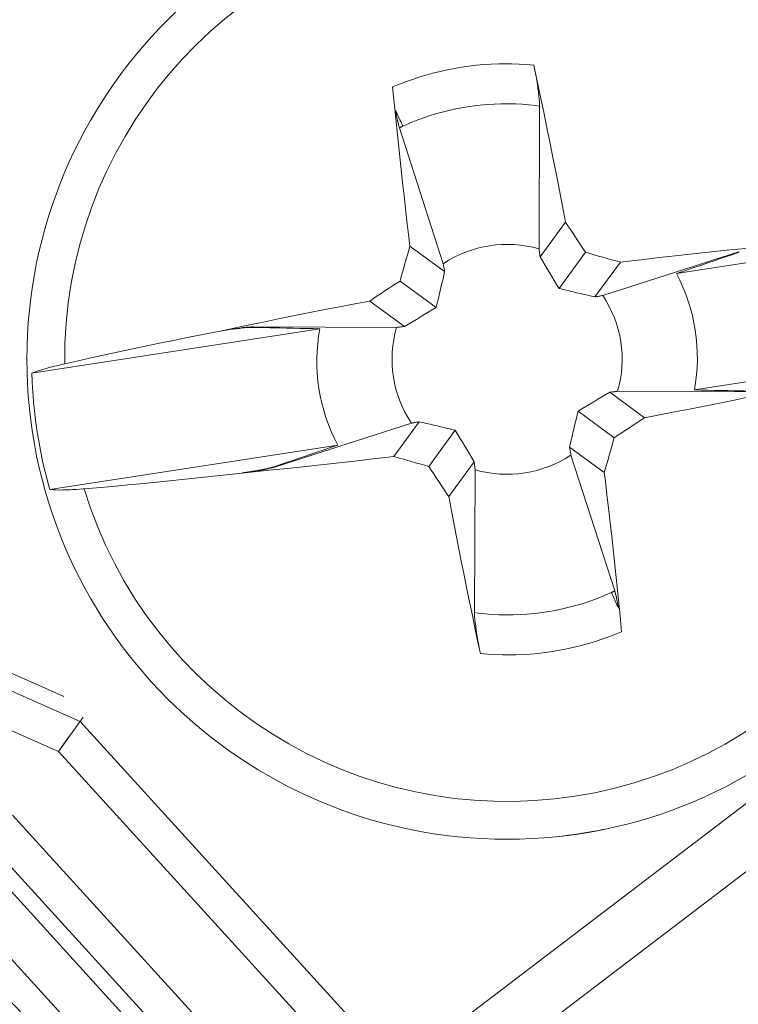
# Model space of a CAD drawing. Header units: inches. Extents: x 0 to 210, y -297 to 0.
# Tile 28 of 76: x 87.34 to 91.31, y -193.72 to -188.28. Entities that reach past the tile are written whole.
import ezdxf

# ---------------------------------------------------------------- set-up
doc = ezdxf.new("R2010")
doc.units = ezdxf.units.IN
doc.header["$MEASUREMENT"] = 0
doc.layers.add('Lag 4', color=7, linetype='Continuous')

msp = doc.modelspace()

# ---------------------------------------------------------------- linework, layer by layer
at = {"layer": 'Lag 4', "color": 7, "lineweight": 9, "true_color": 0xffffff}
for points in [[(89.4025, -188.6527), (89.4402, -188.6371), (89.4784, -188.6226), (89.517, -188.6089), (89.5464, -188.5993), (89.5856, -188.5874), (89.625, -188.5766), (89.6647, -188.5667), (89.7046, -188.5579), (89.7446, -188.5501), (89.7847, -188.5434), (89.825, -188.5377), (89.8654, -188.533), (89.9061, -188.5294), (89.9469, -188.5268), (89.9878, -188.5252), (90.0288, -188.5247), (90.0593, -188.525), (90.1003, -188.5263), (90.1411, -188.5286), (90.1817, -188.532)], [(90.1817, -188.5319), (90.1896, -188.5684), (90.2079, -188.655), (90.226, -188.7415), (90.2364, -188.7915), (90.2542, -188.8781), (90.2717, -188.9648), (90.2891, -189.0515), (90.3062, -189.1383), (90.3232, -189.2251), (90.34, -189.3119), (90.3565, -189.3988)], [(90.214, -188.758), (90.2137, -188.7439), (90.2134, -188.7401), (90.2134, -188.7398), (90.2116, -188.717), (90.2103, -188.7049), (90.2076, -188.6822), (90.2045, -188.6595), (90.2016, -188.6399), (90.1979, -188.6173), (90.194, -188.5948), (90.1907, -188.5767), (90.1864, -188.5543), (90.1817, -188.5319)], [(89.498, -189.5317), (89.492, -189.4818), (89.4817, -189.394), (89.4715, -189.3062), (89.4672, -189.2682), (89.4573, -189.1803), (89.4476, -189.0924), (89.4381, -189.0045), (89.4289, -188.9165), (89.4199, -188.8286), (89.4111, -188.7406), (89.4025, -188.6525)], [(90.214, -188.758), (90.1933, -188.7554), (90.1548, -188.7514), (90.1175, -188.7485), (90.0802, -188.7466), (90.0425, -188.7457), (90.0211, -188.7457), (90.0006, -188.7459), (89.9625, -188.7473), (89.9246, -188.7496), (89.9039, -188.7514), (89.8661, -188.7553), (89.8285, -188.7603), (89.791, -188.7664), (89.7537, -188.7735), (89.7503, -188.7742), (89.7132, -188.7824), (89.6763, -188.7916), (89.6397, -188.8018), (89.6034, -188.8131), (89.5674, -188.8253), (89.5317, -188.8385), (89.4964, -188.8528), (89.4934, -188.854), (89.4586, -188.8693)], [(90.214, -188.758), (90.2106, -189.5468)], [(89.4198, -188.7834), (89.4211, -188.7915), (89.4228, -188.801), (89.4245, -188.8105), (89.4263, -188.82), (89.4282, -188.8295), (89.4302, -188.8389), (89.4309, -188.8421), (89.433, -188.8515), (89.4353, -188.8609), (89.4373, -188.8685), (89.4401, -188.8778)], [(89.4198, -188.7834), (89.4201, -188.7842), (89.424, -188.7928), (89.4279, -188.8014), (89.4318, -188.8099), (89.4353, -188.8177), (89.4392, -188.8263), (89.4431, -188.8349), (89.447, -188.8435), (89.4509, -188.8521), (89.4547, -188.8606), (89.4586, -188.8692)], [(89.4586, -188.8692), (89.4577, -188.8696), (89.4558, -188.8705), (89.454, -188.8713), (89.453, -188.8718), (89.4512, -188.8726), (89.4493, -188.8735), (89.4475, -188.8743), (89.4456, -188.8752), (89.4438, -188.8761), (89.4419, -188.8769), (89.4401, -188.8778)], [(89.6819, -189.6287), (89.4401, -188.8778)], [(90.3565, -189.3988), (90.2162, -189.5905)], [(92.5577, -189.4374), (90.9687, -189.6833)], [(89.498, -189.5317), (89.6897, -189.672)], [(90.6595, -189.6205), (90.7066, -189.6149), (90.7903, -189.605), (90.874, -189.5953), (90.9105, -189.5911), (90.9942, -189.5817), (91.078, -189.5724), (91.1618, -189.5633), (91.2455, -189.5545), (91.3293, -189.5458), (91.4132, -189.5373), (91.497, -189.529)], [(90.2106, -189.5468), (90.2111, -189.5512), (90.2117, -189.5556), (90.2123, -189.5599), (90.2128, -189.5643), (90.2134, -189.5687), (90.214, -189.573), (90.2145, -189.5774), (90.2151, -189.5818), (90.2156, -189.5861), (90.2162, -189.5905)], [(90.4668, -189.5659), (90.3209, -189.7653)], [(90.5625, -189.8044), (91.3134, -189.5626)], [(90.9687, -189.6833), (90.9859, -189.6775), (91.0205, -189.6657), (91.0551, -189.6539), (91.0725, -189.648), (91.1071, -189.6362), (91.1417, -189.6244), (91.1764, -189.6127), (91.211, -189.6009), (91.2456, -189.5891), (91.2802, -189.5774), (91.3148, -189.5656)], [(89.6897, -189.672), (89.6889, -189.6677), (89.6881, -189.6634), (89.6874, -189.659), (89.6866, -189.6547), (89.6858, -189.6503), (89.685, -189.646), (89.6842, -189.6417), (89.6834, -189.6373), (89.6827, -189.633), (89.6819, -189.6287)], [(90.6595, -189.6205), (90.5192, -189.8123)], [(89.6428, -189.8703), (89.6454, -189.8596), (89.6502, -189.8398), (89.655, -189.82), (89.6572, -189.8109), (89.662, -189.7911), (89.6667, -189.7713), (89.6713, -189.7514), (89.676, -189.7316), (89.6806, -189.7117), (89.6852, -189.6919), (89.6897, -189.672)], [(89.4434, -189.7243), (89.6428, -189.8703)], [(90.3209, -189.7653), (90.3315, -189.7679), (90.3513, -189.7728), (90.3711, -189.7776), (90.3803, -189.7798), (90.4001, -189.7845), (90.4199, -189.7892), (90.4398, -189.7939), (90.4596, -189.7985), (90.4795, -189.8031), (90.4993, -189.8077), (90.5192, -189.8123)], [(90.5192, -189.8123), (90.5235, -189.8115), (90.5278, -189.8107), (90.5322, -189.8099), (90.5365, -189.8091), (90.5408, -189.8083), (90.5452, -189.8076), (90.5495, -189.8068), (90.5539, -189.806), (90.5582, -189.8052), (90.5625, -189.8044)], [(88.4503, -190.0007), (88.4856, -189.9932), (88.568, -189.9758), (88.6505, -189.9586), (88.6977, -189.9489), (88.7802, -189.932), (88.8628, -189.9153), (88.9454, -189.8988), (89.0281, -189.8825), (89.1108, -189.8664), (89.1935, -189.8504), (89.2763, -189.8347)], [(89.2763, -189.8347), (89.468, -189.975)], [(89.0006, -189.988), (87.4115, -190.234)], [(87.593, -190.1815), (87.6604, -190.1661), (87.7459, -190.1469), (87.8314, -190.1281), (87.9171, -190.1096), (88.0028, -190.0914), (88.0209, -190.0875), (88.1067, -190.0697), (88.1925, -190.052), (88.2784, -190.0347), (88.3643, -190.0176), (88.4503, -190.0007)], [(88.4506, -190.0011), (88.4503, -190.0007)], [(88.6355, -189.9772), (88.6203, -189.9775), (88.6026, -189.9789), (88.5944, -189.9796), (88.5759, -189.9816), (88.5574, -189.9839), (88.5418, -189.986), (88.5234, -189.9887), (88.5049, -189.9916), (88.4873, -189.9945), (88.469, -189.9977), (88.4506, -190.0011)], [(88.4506, -190.0011), (88.4682, -189.9982), (88.4865, -189.9953), (88.5049, -189.9926), (88.5204, -189.9904), (88.5388, -189.988), (88.5572, -189.9858), (88.5653, -189.9849), (88.5838, -189.9831), (88.6023, -189.9816), (88.6198, -189.9806), (88.6349, -189.9804)], [(88.6349, -189.9804), (88.6533, -189.9808), (88.6898, -189.9816), (88.7264, -189.9823), (88.7446, -189.9827), (88.7812, -189.9835), (88.8178, -189.9842), (88.8543, -189.985), (88.8909, -189.9857), (88.9274, -189.9865), (88.964, -189.9873), (89.0006, -189.988)], [(88.6355, -189.9772), (88.635, -189.9804)], [(88.6355, -189.9772), (89.4243, -189.9806)], [(89.4243, -189.9806), (89.4286, -189.9801), (89.433, -189.9795), (89.4374, -189.9789), (89.4418, -189.9784), (89.4461, -189.9778), (89.4505, -189.9772), (89.4549, -189.9767), (89.4593, -189.9761), (89.4636, -189.9755), (89.468, -189.975)], [(91.0681, -190.3257), (92.6572, -190.0797)], [(87.4115, -190.234), (87.4263, -190.2279), (87.4416, -190.2224), (87.4463, -190.2208), (87.4644, -190.215), (87.4825, -190.2096), (87.4967, -190.2056), (87.515, -190.2006), (87.5333, -190.1959), (87.5378, -190.1947), (87.5562, -190.1902), (87.5746, -190.1858), (87.593, -190.1815)], [(90.6444, -190.3331), (90.64, -190.3337), (90.6356, -190.3342), (90.6313, -190.3348), (90.6269, -190.3354), (90.6225, -190.3359), (90.6181, -190.3365), (90.6138, -190.3371), (90.6094, -190.3376), (90.605, -190.3382), (90.6007, -190.3387)], [(90.7924, -190.4791), (90.6007, -190.3387)], [(91.4332, -190.3366), (90.6444, -190.3331)], [(91.6184, -190.313), (91.5831, -190.3205), (91.5007, -190.3379), (91.4182, -190.3551), (91.371, -190.3648), (91.2884, -190.3817), (91.2058, -190.3984), (91.1232, -190.4149), (91.0406, -190.4312), (90.9579, -190.4473), (90.8752, -190.4633), (90.7924, -190.4791)], [(91.4337, -190.3333), (91.4154, -190.3329), (91.3788, -190.3322), (91.3423, -190.3314), (91.324, -190.331), (91.2875, -190.3303), (91.2509, -190.3295), (91.2143, -190.3287), (91.1778, -190.328), (91.1412, -190.3272), (91.1047, -190.3265), (91.0681, -190.3257)], [(90.4259, -190.4434), (90.4233, -190.4541), (90.4184, -190.4739), (90.4136, -190.4937), (90.4114, -190.5028), (90.4067, -190.5226), (90.402, -190.5425), (90.3973, -190.5623), (90.3927, -190.5821), (90.3881, -190.602), (90.3835, -190.6218), (90.3789, -190.6417)], [(90.6253, -190.5894), (90.4259, -190.4434)], [(89.5061, -190.5093), (88.7553, -190.7511)], [(89.4092, -190.6932), (89.5495, -190.5015)], [(89.5495, -190.5015), (89.5452, -190.5023), (89.5408, -190.503), (89.5365, -190.5038), (89.5321, -190.5046), (89.5278, -190.5054), (89.5235, -190.5062), (89.5191, -190.507), (89.5148, -190.5077), (89.5105, -190.5085), (89.5061, -190.5093)], [(89.7478, -190.5484), (89.7371, -190.5458), (89.7173, -190.541), (89.6975, -190.5362), (89.6884, -190.5339), (89.6686, -190.5292), (89.6487, -190.5245), (89.6289, -190.5198), (89.6091, -190.5152), (89.5892, -190.5106), (89.5694, -190.506), (89.5495, -190.5015)], [(89.6018, -190.7478), (89.7478, -190.5484)], [(87.5109, -190.8764), (89.1, -190.6304)], [(89.1, -190.6304), (89.0827, -190.6362), (89.0481, -190.648), (89.0135, -190.6598), (88.9962, -190.6657), (88.9615, -190.6775), (88.9269, -190.6893), (88.8923, -190.701), (88.8577, -190.7128), (88.8231, -190.7246), (88.7885, -190.7364), (88.7538, -190.7481)], [(90.5707, -190.782), (90.3789, -190.6417)], [(90.3789, -190.6417), (90.3797, -190.646), (90.3805, -190.6504), (90.3813, -190.6547), (90.3821, -190.659), (90.3829, -190.6634), (90.3836, -190.6677), (90.3844, -190.6721), (90.3852, -190.6764), (90.386, -190.6807), (90.3868, -190.6851)], [(89.4092, -190.6932), (89.362, -190.6988), (89.2784, -190.7087), (89.1947, -190.7184), (89.1581, -190.7226), (89.0744, -190.7321), (88.9907, -190.7413), (88.9069, -190.7504), (88.8231, -190.7593), (88.7393, -190.7679), (88.6555, -190.7764), (88.5717, -190.7847)], [(89.7121, -190.9149), (89.8524, -190.7232)], [(89.8581, -190.7669), (89.8575, -190.7625), (89.857, -190.7582), (89.8564, -190.7538), (89.8558, -190.7494), (89.8553, -190.7451), (89.8547, -190.7407), (89.8541, -190.7363), (89.8536, -190.7319), (89.853, -190.7276), (89.8524, -190.7232)], [(90.3868, -190.6851), (90.6286, -191.4359)], [(87.6998, -190.8716), (87.7687, -190.8659), (87.856, -190.8583), (87.9433, -190.8504), (88.0305, -190.8421), (88.1177, -190.8336), (88.1361, -190.8317), (88.2233, -190.8229), (88.3104, -190.8137), (88.3975, -190.8043), (88.4846, -190.7946), (88.5717, -190.7847)], [(88.5718, -190.7842), (88.5717, -190.7847)], [(88.6609, -190.7714), (88.6689, -190.7701), (88.6785, -190.7684), (88.688, -190.7667), (88.6975, -190.7649), (88.7069, -190.763), (88.7164, -190.761), (88.7196, -190.7603), (88.729, -190.7582), (88.7384, -190.7559), (88.746, -190.7539), (88.7553, -190.7511)], [(88.6609, -190.7714), (88.6615, -190.7712), (88.6621, -190.7709), (88.6627, -190.7706), (88.6633, -190.7703), (88.6639, -190.7701), (88.6645, -190.7698), (88.6651, -190.7695), (88.6657, -190.7692), (88.6663, -190.769), (88.6669, -190.7687)], [(88.7538, -190.7481), (88.7468, -190.7504), (88.7382, -190.7529), (88.7353, -190.7536), (88.7266, -190.7559), (88.718, -190.758), (88.7107, -190.7597), (88.702, -190.7616), (88.6932, -190.7635), (88.6844, -190.7653), (88.6757, -190.767), (88.6669, -190.7687)], [(88.7539, -190.7481), (88.7553, -190.7511)], [(89.8546, -191.5557), (89.8581, -190.7669)], [(90.5707, -190.782), (90.5766, -190.8319), (90.587, -190.9197), (90.5972, -191.0076), (90.6015, -191.0455), (90.6114, -191.1334), (90.621, -191.2213), (90.6305, -191.3092), (90.6398, -191.3972), (90.6488, -191.4852), (90.6576, -191.5732), (90.6662, -191.6612)], [(87.6998, -190.8716), (87.6952, -190.872), (87.6763, -190.8734), (87.6574, -190.8747), (87.6386, -190.8759), (87.6238, -190.8767), (87.6049, -190.8776), (87.586, -190.8782), (87.581, -190.8783), (87.562, -190.8785), (87.5431, -190.8783), (87.5269, -190.8777), (87.5109, -190.8764)], [(89.8869, -191.7818), (89.8791, -191.7453), (89.8607, -191.6588), (89.8426, -191.5722), (89.8323, -191.5222), (89.8145, -191.4356), (89.7969, -191.3489), (89.7796, -191.2622), (89.7624, -191.1754), (89.7455, -191.0886), (89.7287, -191.0018), (89.7121, -190.9149)], [(93.4521, -191.01), (89.4482, -194.0609)], [(93.4827, -191.3638), (89.6669, -194.2714)], [(90.6101, -191.4445), (90.6109, -191.4441), (90.6128, -191.4432), (90.6147, -191.4424), (90.6157, -191.4419), (90.6175, -191.4411), (90.6194, -191.4402), (90.6212, -191.4394), (90.6231, -191.4385), (90.6249, -191.4376), (90.6268, -191.4368), (90.6286, -191.4359)], [(90.6489, -191.5303), (90.6475, -191.5222), (90.6459, -191.5127), (90.6441, -191.5032), (90.6423, -191.4937), (90.6404, -191.4843), (90.6385, -191.4748), (90.6378, -191.4716), (90.6356, -191.4622), (90.6334, -191.4528), (90.6313, -191.4452), (90.6286, -191.4359)], [(89.8546, -191.5557), (89.8754, -191.5583), (89.9138, -191.5623), (89.9511, -191.5653), (89.9885, -191.5672), (90.0262, -191.568), (90.0476, -191.5681), (90.0681, -191.5678), (90.1061, -191.5665), (90.1441, -191.5641), (90.1648, -191.5624), (90.2026, -191.5584), (90.2402, -191.5534), (90.2776, -191.5473), (90.315, -191.5403), (90.3184, -191.5395), (90.3555, -191.5313), (90.3924, -191.5221), (90.4289, -191.5119), (90.4652, -191.5007), (90.5012, -191.4884), (90.5369, -191.4752), (90.5722, -191.461), (90.5752, -191.4597), (90.6101, -191.4445)], [(90.6489, -191.5303), (90.6485, -191.5295), (90.6446, -191.5209), (90.6407, -191.5124), (90.6369, -191.5038), (90.6333, -191.496), (90.6294, -191.4874), (90.6256, -191.4788), (90.6217, -191.4703), (90.6178, -191.4617), (90.6139, -191.4531), (90.6101, -191.4445)], [(86.489, -191.5306), (87.5887, -192.018)], [(87.6778, -192.1561), (86.326, -191.557)], [(89.8546, -191.5557), (89.855, -191.5698), (89.8552, -191.5736), (89.8552, -191.574), (89.8571, -191.5968), (89.8583, -191.6089), (89.861, -191.6316), (89.8642, -191.6542), (89.8671, -191.6738), (89.8707, -191.6964), (89.8746, -191.7189), (89.8779, -191.737), (89.8823, -191.7594), (89.8869, -191.7818)], [(90.6661, -191.6611), (90.6284, -191.6766), (90.5903, -191.6912), (90.5517, -191.7048), (90.5223, -191.7144), (90.4831, -191.7263), (90.4436, -191.7372), (90.4039, -191.747), (90.3641, -191.7558), (90.3241, -191.7636), (90.284, -191.7703), (90.2437, -191.776), (90.2032, -191.7807), (90.1625, -191.7843), (90.1217, -191.787), (90.0808, -191.7885), (90.0398, -191.789), (90.0093, -191.7887), (89.9684, -191.7874), (89.9276, -191.7851), (89.8869, -191.7817)], [(87.5582, -192.3218), (86.245, -191.7399)], [(87.5582, -192.3218), (87.694, -192.1336)], [(87.6766, -192.1577), (87.6778, -192.1561)], [(90.855, -195.6478), (87.6778, -192.1561)], [(87.5582, -192.3218), (87.574, -192.3002), (87.6179, -192.239)], [(90.7071, -195.7824), (87.5582, -192.3218)], [(87.3048, -192.6733), (90.4403, -196.1192)], [(87.1852, -192.839), (90.2924, -196.2538)], [(88.1986, -194.0867), (87.1313, -192.9138)], [(87.8142, -194.0356), (86.9819, -193.121)]]:
    msp.add_lwpolyline(points, dxfattribs=at)
for points in [[(122.0343, -203.4452), (122.0343, -191.2949), (112.1846, -181.4452), (100.0343, -181.4452), (87.8841, -181.4452), (78.0343, -191.2949), (78.0343, -203.4452), (78.0343, -215.5955), (87.8841, -225.4452), (100.0343, -225.4452), (112.1846, -225.4452), (122.0343, -215.5955), (122.0343, -203.4452)], [(121.9357, -203.4452), (121.9357, -191.3494), (112.1301, -181.5438), (100.0343, -181.5438), (87.9385, -181.5438), (78.1329, -191.3494), (78.1329, -203.4452), (78.1329, -215.541), (87.9385, -225.3466), (100.0343, -225.3466), (112.1301, -225.3466), (121.9357, -215.541), (121.9357, -203.4452)], [(92.6843, -190.1569), (92.6843, -188.6933), (91.4979, -187.5069), (90.0343, -187.5069), (88.5708, -187.5069), (87.3843, -188.6933), (87.3843, -190.1569), (87.3843, -191.6204), (88.5708, -192.8069), (90.0343, -192.8069), (91.4979, -192.8069), (92.6843, -191.6204), (92.6843, -190.1569)], [(88.0465, -195.5513), (88.0465, -194.0877), (86.86, -192.9013), (85.3965, -192.9013), (83.9329, -192.9013), (82.7465, -194.0877), (82.7465, -195.5513), (82.7465, -197.0149), (83.9329, -198.2013), (85.3965, -198.2013), (86.86, -198.2013), (88.0465, -197.0149), (88.0465, -195.5513)]]:
    msp.add_open_spline(points, degree=3, knots=[0, 0, 0, 0, 1, 1, 1, 2, 2, 2, 3, 3, 3, 4, 4, 4, 4], dxfattribs=at)
for points in [[(87.4145, -186.1222), (86.0162, -187.1408), (84.7464, -188.325), (83.6328, -189.6489)], [(92.3688, -189.4421), (92.0136, -188.2818), (90.86, -187.5585), (89.6608, -187.7441)], [(89.6608, -187.7441), (88.4616, -187.9298), (87.5808, -188.968), (87.593, -190.1815)], [(90.4668, -189.5659), (90.4302, -189.5101), (90.3935, -189.4544), (90.3565, -189.3988)], [(89.498, -189.5317), (89.4796, -189.5959), (89.4614, -189.6601), (89.4434, -189.7243)], [(90.2106, -189.5468), (90.0309, -189.4949), (89.8374, -189.5248), (89.6819, -189.6287)], [(90.2162, -189.5905), (90.2506, -189.6491), (90.2855, -189.7073), (90.3209, -189.7653)], [(90.6595, -189.6205), (90.5953, -189.6021), (90.5311, -189.5839), (90.4668, -189.5659)], [(90.9687, -189.6833), (91.0733, -189.8801), (91.1083, -190.1065), (91.0681, -190.3257)], [(89.4434, -189.7243), (89.3876, -189.7609), (89.3319, -189.7977), (89.2763, -189.8347)], [(90.5625, -189.8044), (90.6663, -189.96), (90.6963, -190.1534), (90.6444, -190.3331)], [(89.468, -189.975), (89.5265, -189.9406), (89.5848, -189.9057), (89.6428, -189.8703)], [(89.0006, -189.988), (88.9603, -190.2072), (88.9954, -190.4336), (89.1, -190.6304)], [(89.4243, -189.9806), (89.3724, -190.1603), (89.4023, -190.3537), (89.5061, -190.5093)], [(92.4757, -190.1323), (92.4879, -191.3457), (91.6071, -192.3839), (90.4078, -192.5696)], [(87.4115, -190.234), (87.4179, -190.4514), (87.4513, -190.6672), (87.5109, -190.8764)], [(90.6007, -190.3387), (90.5421, -190.3732), (90.4839, -190.4081), (90.4259, -190.4434)], [(90.6253, -190.5894), (90.6811, -190.5528), (90.7368, -190.516), (90.7924, -190.4791)], [(89.8524, -190.7232), (89.818, -190.6646), (89.7831, -190.6064), (89.7478, -190.5484)], [(90.5707, -190.782), (90.5891, -190.7179), (90.6073, -190.6536), (90.6253, -190.5894)], [(89.4092, -190.6932), (89.4733, -190.7116), (89.5375, -190.7298), (89.6018, -190.7478)], [(89.8581, -190.7669), (90.0378, -190.8188), (90.2312, -190.7889), (90.3868, -190.6851)], [(88.5718, -190.7842), (88.6037, -190.7798), (88.6353, -190.7746), (88.6669, -190.7687)], [(88.5718, -190.7842), (88.6016, -190.7806), (88.6313, -190.7763), (88.6609, -190.7714)], [(89.6018, -190.7478), (89.6384, -190.8036), (89.6752, -190.8593), (89.7121, -190.9149)], [(90.4078, -192.5696), (89.2086, -192.7552), (88.0551, -192.0319), (87.6998, -190.8716)], [(90.3081, -192.7927), (90.3961, -192.7835), (90.4837, -192.77), (90.5704, -192.7521)]]:
    msp.add_open_spline(points, degree=3, dxfattribs=at)

doc.saveas('drawing.dxf')
